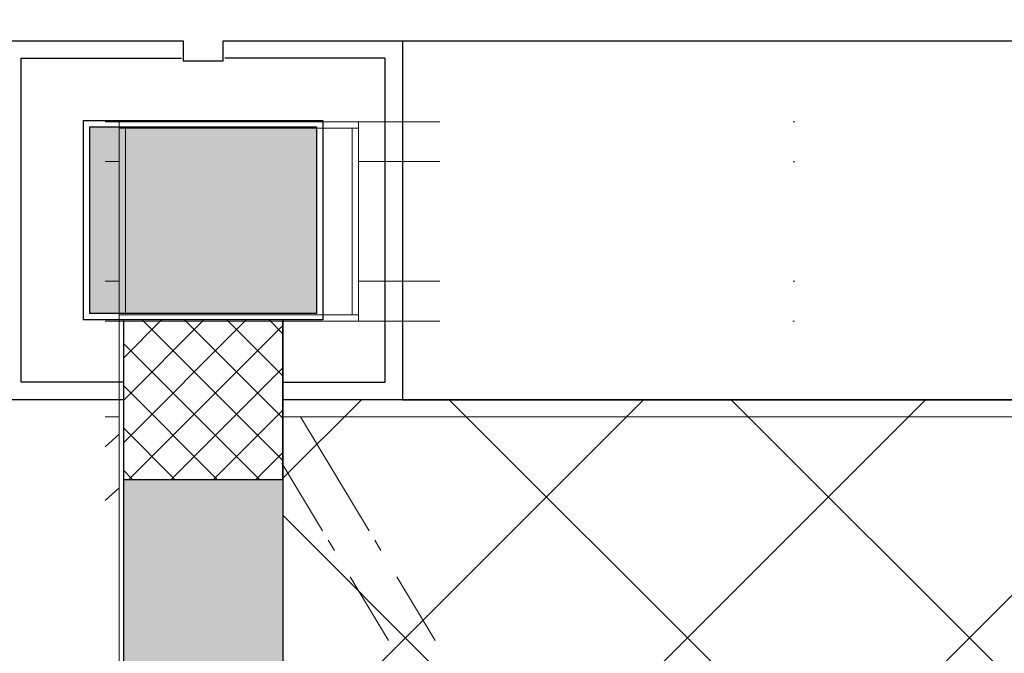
# Model space of a CAD drawing. Header units: millimetres. Extents: x -1753 to 37187, y -1972 to 14840.
# Tile 99 of 128: x -130 to 1104, y 13062 to 13856. Entities that reach past the tile are written whole.
import ezdxf
from ezdxf.enums import TextEntityAlignment as Align

# ---------------------------------------------------------------- set-up
doc = ezdxf.new("R2010")
doc.units = ezdxf.units.MM
doc.header["$LTSCALE"] = 2
doc.header["$MEASUREMENT"] = 0
doc.linetypes.add('DASHED', pattern=[0.75, 0.5, -0.25])
doc.linetypes.add('HIDDEN', pattern=[0.375, 0.25, -0.125])
doc.layers.add('FIRE-SPKLR-EQP', color=1, linetype='Continuous', true_color=0xff0000)
doc.layers.add('FIRE-SPKLR-EQP-MPA-12SM-C', color=3, linetype='HIDDEN', true_color=0x00ff00)
doc.layers.add('GREY SCALE', color=9, linetype='Continuous', lineweight=0, true_color=0x808080)
doc.layers.add('RCP LAYER', color=9, linetype='Continuous', lineweight=0, true_color=0x808080)
doc.layers.add('Q-SPCQ', color=91, linetype='Continuous', lineweight=9)
doc.styles.get("Standard").update_dxf_attribs({"font": 'times.ttf'})

# ---------------------------------------------------------------- blocks, each defined once
blk = doc.blocks.new('SPKLR-EQP-PENDENT-68C')
at = {"layer": 'FIRE-SPKLR-EQP-MPA-12SM-C', "linetype": 'DASHED'}
blk.add_circle((0, 0), 2450, dxfattribs=at)
blk = doc.blocks.new('DIAL-LT-NDE-ZZ-M3-S-201_rvt-6-RCP-Store 05 at Node L5 Level')
at = {"layer": 'Q-SPCQ', "color": 7}
for p, q in [((-521429.8, 156134), (-521412.1, 156134)), ((-521429.8, 156134), (-521412.1, 156134)), ((-521112, 156134), (-521412, 156134)), ((-521412, 156126), (-521412, 156134)), ((-521112, 156134), (-521010.2, 156134)), ((-521112, 156134), (-521010.2, 156134)), ((-521112, 156126), (-521112, 156134)), ((-520567.1, 156133.9), (-520565.1, 156133.9)), ((-520567.1, 156133.9), (-520565.1, 156133.9)), ((-521412.1, 156126), (-521412.1, 155892)), ((-521412.1, 156126), (-521404.1, 156126)), ((-521412, 156126), (-521112, 156126)), ((-521404.1, 155892), (-521404.1, 156126)), ((-521120.1, 156126), (-521120.1, 155892)), ((-521120.1, 156126), (-521112.1, 156126)), ((-521112.1, 155892), (-521112.1, 156126)), ((-521412.1, 156084), (-521429.8, 156084)), ((-521412.1, 156084), (-521429.8, 156084)), ((-521010.2, 156084), (-521112.1, 156084)), ((-521010.2, 156084), (-521112.1, 156084)), ((-520565.2, 156083.9), (-520567.2, 156083.9)), ((-520565.2, 156083.9), (-520567.2, 156083.9)), ((-521429.8, 155934), (-521412.1, 155934)), ((-521429.8, 155934), (-521412.1, 155934)), ((-521112.1, 155934), (-521010.2, 155934)), ((-521112.1, 155934), (-521010.2, 155934)), ((-520567.4, 155933.9), (-520565.4, 155933.9)), ((-520567.4, 155933.9), (-520565.4, 155933.9)), ((-521412.1, 155884), (-521429.8, 155884)), ((-521412.1, 155884), (-521429.8, 155884)), ((-521404.1, 155892), (-521412.1, 155892)), ((-521112.1, 155892), (-521412.1, 155892)), ((-521412.1, 155884), (-521412.1, 155892)), ((-521412.1, 154732.7), (-521412, 155884)), ((-521412.1, 154732.7), (-521412, 155884)), ((-521412.1, 155884), (-521112.1, 155884)), ((-521112.1, 155892), (-521120.1, 155892)), ((-521112.1, 155884), (-521112.1, 155892)), ((-521010.2, 155884), (-521112.1, 155884)), ((-521010.2, 155884), (-521112.1, 155884)), ((-520565.5, 155883.9), (-520567.5, 155883.9)), ((-520565.5, 155883.9), (-520567.5, 155883.9)), ((-521412, 155764), (-521429.8, 155764)), ((-521412, 155764), (-521429.8, 155764)), ((-519943.9, 155763.9), (-521208.2, 155764)), ((-519943.9, 155763.9), (-521208.2, 155764)), ((-521184.7, 155764), (-521098.9, 155621.2)), ((-521429.8, 155726.3), (-521412, 155742.4)), ((-521429.8, 155726.3), (-521412, 155742.4)), ((-521157.2, 155621.2), (-521208.2, 155706.1)), ((-521412.1, 155675), (-521429.8, 155659)), ((-521412.1, 155675), (-521429.8, 155659)), ((-521212, 155685.6), (-521212, 155684.7)), ((-521212, 155685.6), (-521212, 155684.7)), ((-521142.4, 155596.6), (-521150, 155609.2)), ((-521091.7, 155609.2), (-521084.1, 155596.6)), ((-521074.5, 155483.5), (-521122.4, 155563.2)), ((-521064, 155563.2), (-521016.1, 155483.5))]:
    blk.add_line(p, q, dxfattribs=at)
blk = doc.blocks.new('A$Cbdc54e46')
at = {"color": 100, "lineweight": 5}
blk.add_blockref('DIAL-LT-NDE-ZZ-M3-S-201_rvt-6-RCP-Store 05 at Node L5 Level', (503706.9, -156235.5), dxfattribs=at)
blk = doc.blocks.new('A$Cf662d679')
blk.add_blockref('A$Cbdc54e46', (0, 0))
blk = doc.blocks.new('RCP LAYOUT')
at = {"layer": 'GREY SCALE', "lineweight": -3}
h = blk.add_hatch(color=256, dxfattribs=at)
h.dxf.hatch_style = 1
h.paths.add_polyline_path([(242, 13722), (-42, 13722), (-42, 13488), (242, 13488)])
h = blk.add_hatch(color=256, dxfattribs=at)
h.dxf.hatch_style = 1
h.paths.add_polyline_path([(200, 13280), (0, 13280), (0, 0), (4190, 0), (4190, 650), (4390, 650), (4390, 850), (3990, 850), (3990, 200), (200, 200), (200, 8735.8), (200, 8835.8), (200, 9585.8), (200, 9685.8), (200, 10435.8), (200, 10535.8), (200, 11285.8), (200, 11385.8), (200, 12135.8), (200, 12235.8)])
h.paths.add_polyline_path([(0, 11087.2), (200, 11087.2), (200, 11287.2), (0, 11287.2)], flags=17)
h.paths.add_polyline_path([(0, 8211.4), (200, 8211.4), (200, 8411.4), (0, 8411.4)], flags=17)
h.paths.add_polyline_path([(0, 5830), (200, 5830), (200, 6030), (0, 6030)], flags=17)
h.paths.add_polyline_path([(0, 3420), (200, 3420), (200, 3620), (0, 3620)], flags=17)
h.paths.add_polyline_path([(0, 0), (200, 0), (200, 200), (0, 200)], flags=17)
h.paths.add_polyline_path([(1995, 0.3), (2195, 0.3), (2195, 200.3), (1995, 200.3)], flags=16)
h.paths.add_polyline_path([(3990, 0), (4190, 0), (4190, 200), (3990, 200)], flags=17)
h.paths.add_polyline_path([(4190, 650), (4390, 650), (4390, 850), (4190, 850)], flags=17)
for p, q in [((-150, 13830), (75, 13830)), ((75, 13830), (75, 13805)), ((125, 13805), (125, 13830)), ((125, 13830), (350, 13830)), ((350, 13830), (17200, 13830)), ((350, 13830), (350, 13380)), ((-128, 13402), (-128, 13808)), ((-128, 13808), (73, 13808)), ((75, 13805), (125, 13805)), ((328, 13808), (127, 13808)), ((328, 13402), (328, 13808)), ((-50, 13730), (250, 13730)), ((-50, 13480), (-50, 13730)), ((250, 13730), (250, 13480)), ((-42, 13722), (242, 13722)), ((-42, 13488), (-42, 13722)), ((242, 13722), (242, 13488)), ((250, 13480), (-50, 13480)), ((242, 13488), (-42, 13488)), ((0, 13480), (0, 0)), ((0, 13432.1), (47.9, 13480)), ((0, 13379.1), (100.9, 13480)), ((0, 13326), (154, 13480)), ((200, 13480), (0, 13480)), ((0, 13480), (0, 13280)), ((200, 13303.6), (23.6, 13480)), ((200, 13356.7), (76.7, 13480)), ((200, 13409.7), (129.7, 13480)), ((200, 13462.7), (182.7, 13480)), ((200, 13480), (200, 200)), ((200, 13280), (200, 13480)), ((7, 13280), (200, 13473)), ((170.6, 13280), (0, 13450.6)), ((60, 13280), (200, 13420)), ((0, 13402), (-128, 13402)), ((117.6, 13280), (0, 13397.6)), ((200, 13402), (328, 13402)), ((0, 13380), (-150, 13380)), ((350, 13380), (200, 13380)), ((200, 13281.5), (298.5, 13380)), ((200, 12927.9), (652.1, 13380)), ((200, 12574.4), (1005.6, 13380)), ((200, 12220.8), (1359.2, 13380)), ((350, 13380), (200, 13380)), ((200, 13380), (200, 4520)), ((350, 13380), (17200, 13380)), ((5890, 13380), (350, 13380)), ((10245.6, 3542.9), (408.6, 13380)), ((5890, 8252.1), (762.1, 13380)), ((113.1, 13280), (200, 13366.9)), ((64.5, 13280), (0, 13344.5)), ((166.1, 13280), (200, 13313.9)), ((11.5, 13280), (0, 13291.5)), ((0, 13280), (200, 13280)), ((10125.7, 3309.3), (200, 13235))]:
    blk.add_line(p, q, dxfattribs=at)
for tag, p in [('EXIT', (2198, 13730)), ('EXIT', (15225, 13730)), ('E', (15530, 8870)), ('E', (15530, 7670)), ('E', (15530, 5870)), ('E', (15530, 4670)), ('EXIT', (13114.9, 3718.6)), ('E', (11657, 3149.9)), ('E', (13457, 3149.9)), ('E', (15257, 3149.7)), ('E', (16457.4, 3149.8)), ('EXIT', (15988.3, 2270)), ('E', (1505, 1600)), ('E', (2705, 1600)), ('E', (3905, 1600)), ('E', (5105, 1600)), ('E', (6305, 1600)), ('E', (7505, 1600)), ('E', (8705, 1600)), ('E', (11657, 1349.9)), ('E', (13557, 1350)), ('E', (14757, 1350)), ('EXIT', (6723.5, 950))]:
    blk.add_attdef(tag, text='', height=100, dxfattribs=at).set_placement(p, align=Align.MIDDLE_CENTER)
blk.add_attdef('E', text='', height=100, rotation=44.9147, dxfattribs=at).set_placement((13564.5, 5892.8), align=Align.MIDDLE_CENTER)

msp = doc.modelspace()

# ---------------------------------------------------------------- block references
at = {"layer": 'FIRE-SPKLR-EQP'}
msp.add_blockref('SPKLR-EQP-PENDENT-68C', (1700, 12390), dxfattribs=at)
at = {"layer": 'GREY SCALE', "lineweight": -3}
msp.add_blockref('RCP LAYOUT', (0, 0), dxfattribs=at)
at = {"layer": 'RCP LAYER'}
msp.add_blockref('A$Cf662d679', (17700, 13830), dxfattribs=at)

doc.saveas('drawing.dxf')
